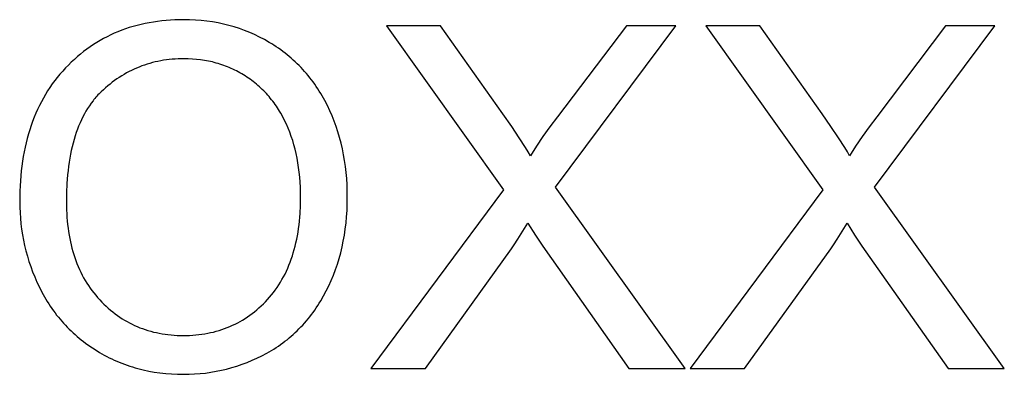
# Model space of a CAD drawing. Header units: millimetres. Extents: x -5878 to -4878, y 4408 to 5408.
# Tile 46 of 119: x -5060 to -5044, y 4471 to 4477. Entities that reach past the tile are written whole.
import ezdxf

# ---------------------------------------------------------------- set-up
doc = ezdxf.new("R2010")
doc.units = ezdxf.units.MM
doc.layers.add('SHOW Mini_Safetyfree Holder', color=7, linetype='Continuous', true_color=0x000000)

msp = doc.modelspace()

# ---------------------------------------------------------------- linework, layer by layer
at = {"layer": 'SHOW Mini_Safetyfree Holder'}
for points in [[(-5059.708, 4473.941), (-5059.707, 4473.854), (-5059.703, 4473.767), (-5059.697, 4473.681), (-5059.689, 4473.595), (-5059.678, 4473.51), (-5059.665, 4473.426), (-5059.65, 4473.342), (-5059.632, 4473.259), (-5059.611, 4473.176), (-5059.589, 4473.094), (-5059.564, 4473.013), (-5059.537, 4472.932), (-5059.507, 4472.851), (-5059.475, 4472.772), (-5059.44, 4472.692), (-5059.403, 4472.614), (-5059.364, 4472.536), (-5059.323, 4472.461), (-5059.301, 4472.424), (-5059.279, 4472.388), (-5059.256, 4472.352), (-5059.233, 4472.316), (-5059.209, 4472.282), (-5059.185, 4472.247), (-5059.16, 4472.214), (-5059.135, 4472.18), (-5059.108, 4472.148), (-5059.082, 4472.115), (-5059.055, 4472.084), (-5059.027, 4472.052), (-5058.999, 4472.022), (-5058.97, 4471.992), (-5058.941, 4471.962), (-5058.911, 4471.933), (-5058.88, 4471.904), (-5058.849, 4471.876), (-5058.817, 4471.848), (-5058.785, 4471.821), (-5058.752, 4471.795), (-5058.719, 4471.769), (-5058.685, 4471.743), (-5058.651, 4471.718), (-5058.58, 4471.67), (-5058.508, 4471.624), (-5058.47, 4471.601), (-5058.433, 4471.58), (-5058.395, 4471.559), (-5058.357, 4471.539), (-5058.319, 4471.519), (-5058.28, 4471.5), (-5058.241, 4471.482), (-5058.202, 4471.465), (-5058.162, 4471.448), (-5058.122, 4471.432), (-5058.082, 4471.417), (-5058.042, 4471.403), (-5058.001, 4471.389), (-5057.96, 4471.376), (-5057.918, 4471.363), (-5057.877, 4471.352), (-5057.834, 4471.341), (-5057.792, 4471.33), (-5057.706, 4471.312), (-5057.619, 4471.296), (-5057.531, 4471.284), (-5057.442, 4471.274), (-5057.351, 4471.267), (-5057.259, 4471.262), (-5057.166, 4471.261), (-5057.08, 4471.262), (-5056.994, 4471.266), (-5056.909, 4471.272), (-5056.825, 4471.281), (-5056.742, 4471.293), (-5056.66, 4471.307), (-5056.578, 4471.324), (-5056.497, 4471.343), (-5056.416, 4471.365), (-5056.337, 4471.389), (-5056.258, 4471.416), (-5056.18, 4471.446), (-5056.102, 4471.478), (-5056.026, 4471.512), (-5055.95, 4471.549), (-5055.875, 4471.589), (-5055.838, 4471.61), (-5055.801, 4471.631), (-5055.765, 4471.653), (-5055.729, 4471.676), (-5055.694, 4471.699), (-5055.66, 4471.723), (-5055.626, 4471.748), (-5055.593, 4471.773), (-5055.56, 4471.798), (-5055.527, 4471.825), (-5055.495, 4471.851), (-5055.464, 4471.879), (-5055.433, 4471.907), (-5055.403, 4471.936), (-5055.374, 4471.965), (-5055.344, 4471.995), (-5055.316, 4472.025), (-5055.288, 4472.056), (-5055.26, 4472.088), (-5055.233, 4472.12), (-5055.207, 4472.153), (-5055.181, 4472.187), (-5055.155, 4472.221), (-5055.13, 4472.256), (-5055.106, 4472.291), (-5055.082, 4472.327), (-5055.059, 4472.364), (-5055.036, 4472.401), (-5054.992, 4472.477), (-5054.95, 4472.556), (-5054.91, 4472.636), (-5054.873, 4472.718), (-5054.839, 4472.801), (-5054.807, 4472.885), (-5054.778, 4472.971), (-5054.751, 4473.058), (-5054.727, 4473.147), (-5054.705, 4473.236), (-5054.686, 4473.328), (-5054.669, 4473.42), (-5054.655, 4473.514), (-5054.644, 4473.609), (-5054.635, 4473.705), (-5054.629, 4473.803), (-5054.625, 4473.902), (-5054.624, 4474.003), (-5054.625, 4474.102), (-5054.628, 4474.199), (-5054.634, 4474.296), (-5054.643, 4474.391), (-5054.654, 4474.485), (-5054.667, 4474.577), (-5054.683, 4474.668), (-5054.701, 4474.758), (-5054.722, 4474.847), (-5054.745, 4474.934), (-5054.77, 4475.02), (-5054.798, 4475.104), (-5054.828, 4475.188), (-5054.861, 4475.27), (-5054.896, 4475.35), (-5054.934, 4475.43), (-5054.974, 4475.507), (-5055.016, 4475.582), (-5055.037, 4475.619), (-5055.06, 4475.656), (-5055.083, 4475.692), (-5055.106, 4475.727), (-5055.13, 4475.761), (-5055.155, 4475.796), (-5055.18, 4475.829), (-5055.206, 4475.862), (-5055.232, 4475.895), (-5055.259, 4475.927), (-5055.286, 4475.958), (-5055.314, 4475.989), (-5055.342, 4476.02), (-5055.371, 4476.05), (-5055.401, 4476.079), (-5055.431, 4476.108), (-5055.462, 4476.136), (-5055.493, 4476.164), (-5055.525, 4476.191), (-5055.557, 4476.217), (-5055.59, 4476.243), (-5055.623, 4476.269), (-5055.657, 4476.294), (-5055.691, 4476.318), (-5055.726, 4476.342), (-5055.762, 4476.365), (-5055.798, 4476.388), (-5055.835, 4476.41), (-5055.909, 4476.453), (-5055.985, 4476.493), (-5056.062, 4476.53), (-5056.1, 4476.548), (-5056.139, 4476.564), (-5056.179, 4476.581), (-5056.218, 4476.596), (-5056.299, 4476.625), (-5056.38, 4476.651), (-5056.462, 4476.674), (-5056.546, 4476.695), (-5056.63, 4476.713), (-5056.716, 4476.728), (-5056.803, 4476.74), (-5056.891, 4476.75), (-5056.98, 4476.757), (-5057.071, 4476.761), (-5057.162, 4476.762), (-5057.232, 4476.762), (-5057.301, 4476.759), (-5057.369, 4476.756), (-5057.437, 4476.751), (-5057.503, 4476.744), (-5057.569, 4476.736), (-5057.634, 4476.726), (-5057.698, 4476.715), (-5057.762, 4476.703), (-5057.824, 4476.689), (-5057.886, 4476.674), (-5057.947, 4476.657), (-5058.007, 4476.639), (-5058.067, 4476.619), (-5058.125, 4476.598), (-5058.183, 4476.575), (-5058.24, 4476.551), (-5058.296, 4476.525), (-5058.351, 4476.498), (-5058.406, 4476.47), (-5058.46, 4476.44), (-5058.512, 4476.408), (-5058.565, 4476.375), (-5058.616, 4476.341), (-5058.666, 4476.305), (-5058.716, 4476.268), (-5058.765, 4476.229), (-5058.813, 4476.189), (-5058.86, 4476.147), (-5058.907, 4476.104), (-5058.952, 4476.059), (-5058.997, 4476.013), (-5059.041, 4475.966), (-5059.083, 4475.918), (-5059.124, 4475.868), (-5059.164, 4475.817), (-5059.202, 4475.765), (-5059.239, 4475.712), (-5059.274, 4475.658), (-5059.308, 4475.603), (-5059.341, 4475.547), (-5059.372, 4475.489), (-5059.402, 4475.431), (-5059.43, 4475.371), (-5059.457, 4475.31), (-5059.483, 4475.248), (-5059.507, 4475.185), (-5059.53, 4475.121), (-5059.552, 4475.055), (-5059.572, 4474.989), (-5059.591, 4474.921), (-5059.608, 4474.853), (-5059.624, 4474.783), (-5059.638, 4474.712), (-5059.652, 4474.64), (-5059.663, 4474.567), (-5059.674, 4474.492), (-5059.683, 4474.417), (-5059.691, 4474.34), (-5059.697, 4474.263), (-5059.702, 4474.184), (-5059.705, 4474.104)], [(-5058.983, 4473.93), (-5058.981, 4473.811), (-5058.978, 4473.753), (-5058.975, 4473.696), (-5058.97, 4473.64), (-5058.964, 4473.584), (-5058.958, 4473.529), (-5058.95, 4473.475), (-5058.942, 4473.422), (-5058.932, 4473.369), (-5058.922, 4473.317), (-5058.91, 4473.267), (-5058.897, 4473.216), (-5058.884, 4473.167), (-5058.869, 4473.119), (-5058.853, 4473.071), (-5058.837, 4473.024), (-5058.819, 4472.978), (-5058.8, 4472.933), (-5058.781, 4472.888), (-5058.76, 4472.844), (-5058.738, 4472.801), (-5058.716, 4472.759), (-5058.692, 4472.718), (-5058.667, 4472.677), (-5058.641, 4472.638), (-5058.615, 4472.599), (-5058.587, 4472.561), (-5058.558, 4472.523), (-5058.528, 4472.487), (-5058.498, 4472.451), (-5058.466, 4472.416), (-5058.433, 4472.382), (-5058.4, 4472.349), (-5058.367, 4472.317), (-5058.333, 4472.286), (-5058.298, 4472.257), (-5058.263, 4472.228), (-5058.227, 4472.2), (-5058.191, 4472.174), (-5058.154, 4472.149), (-5058.117, 4472.124), (-5058.079, 4472.101), (-5058.041, 4472.079), (-5058.003, 4472.058), (-5057.963, 4472.038), (-5057.924, 4472.019), (-5057.883, 4472.001), (-5057.843, 4471.984), (-5057.801, 4471.969), (-5057.759, 4471.954), (-5057.717, 4471.941), (-5057.674, 4471.928), (-5057.631, 4471.917), (-5057.587, 4471.907), (-5057.543, 4471.897), (-5057.498, 4471.889), (-5057.453, 4471.882), (-5057.407, 4471.876), (-5057.36, 4471.872), (-5057.313, 4471.868), (-5057.266, 4471.865), (-5057.218, 4471.863), (-5057.169, 4471.863), (-5057.12, 4471.863), (-5057.071, 4471.865), (-5057.023, 4471.868), (-5056.975, 4471.872), (-5056.928, 4471.877), (-5056.881, 4471.883), (-5056.835, 4471.89), (-5056.79, 4471.898), (-5056.745, 4471.907), (-5056.7, 4471.917), (-5056.657, 4471.929), (-5056.613, 4471.941), (-5056.57, 4471.955), (-5056.528, 4471.97), (-5056.487, 4471.986), (-5056.445, 4472.003), (-5056.405, 4472.021), (-5056.365, 4472.04), (-5056.325, 4472.06), (-5056.286, 4472.081), (-5056.248, 4472.103), (-5056.21, 4472.127), (-5056.173, 4472.151), (-5056.136, 4472.177), (-5056.1, 4472.204), (-5056.064, 4472.232), (-5056.029, 4472.26), (-5055.995, 4472.29), (-5055.961, 4472.322), (-5055.927, 4472.354), (-5055.894, 4472.387), (-5055.862, 4472.421), (-5055.83, 4472.457), (-5055.8, 4472.493), (-5055.77, 4472.53), (-5055.742, 4472.568), (-5055.714, 4472.607), (-5055.688, 4472.647), (-5055.662, 4472.688), (-5055.638, 4472.73), (-5055.614, 4472.773), (-5055.591, 4472.816), (-5055.57, 4472.861), (-5055.549, 4472.906), (-5055.53, 4472.952), (-5055.511, 4473), (-5055.494, 4473.048), (-5055.477, 4473.097), (-5055.462, 4473.147), (-5055.447, 4473.198), (-5055.434, 4473.249), (-5055.421, 4473.302), (-5055.41, 4473.356), (-5055.399, 4473.41), (-5055.389, 4473.466), (-5055.381, 4473.522), (-5055.373, 4473.58), (-5055.367, 4473.638), (-5055.361, 4473.697), (-5055.357, 4473.757), (-5055.351, 4473.88), (-5055.349, 4474.006), (-5055.35, 4474.087), (-5055.352, 4474.166), (-5055.357, 4474.244), (-5055.363, 4474.32), (-5055.37, 4474.396), (-5055.38, 4474.47), (-5055.391, 4474.543), (-5055.404, 4474.614), (-5055.418, 4474.684), (-5055.435, 4474.753), (-5055.453, 4474.821), (-5055.472, 4474.887), (-5055.494, 4474.952), (-5055.517, 4475.016), (-5055.542, 4475.078), (-5055.568, 4475.139), (-5055.597, 4475.199), (-5055.626, 4475.257), (-5055.658, 4475.313), (-5055.674, 4475.341), (-5055.691, 4475.368), (-5055.708, 4475.395), (-5055.725, 4475.421), (-5055.743, 4475.447), (-5055.761, 4475.472), (-5055.78, 4475.497), (-5055.799, 4475.521), (-5055.819, 4475.545), (-5055.838, 4475.569), (-5055.859, 4475.592), (-5055.879, 4475.615), (-5055.9, 4475.638), (-5055.922, 4475.66), (-5055.944, 4475.681), (-5055.966, 4475.702), (-5055.989, 4475.723), (-5056.012, 4475.743), (-5056.035, 4475.763), (-5056.059, 4475.782), (-5056.083, 4475.801), (-5056.108, 4475.82), (-5056.133, 4475.838), (-5056.158, 4475.856), (-5056.184, 4475.873), (-5056.21, 4475.89), (-5056.237, 4475.906), (-5056.263, 4475.922), (-5056.29, 4475.938), (-5056.317, 4475.953), (-5056.345, 4475.967), (-5056.372, 4475.981), (-5056.4, 4475.994), (-5056.428, 4476.007), (-5056.456, 4476.019), (-5056.484, 4476.031), (-5056.513, 4476.042), (-5056.542, 4476.052), (-5056.57, 4476.063), (-5056.6, 4476.072), (-5056.629, 4476.081), (-5056.658, 4476.09), (-5056.688, 4476.098), (-5056.718, 4476.106), (-5056.748, 4476.113), (-5056.779, 4476.119), (-5056.809, 4476.125), (-5056.84, 4476.131), (-5056.902, 4476.14), (-5056.965, 4476.147), (-5057.029, 4476.152), (-5057.093, 4476.156), (-5057.158, 4476.157), (-5057.205, 4476.156), (-5057.251, 4476.155), (-5057.297, 4476.152), (-5057.342, 4476.149), (-5057.387, 4476.144), (-5057.431, 4476.139), (-5057.475, 4476.132), (-5057.519, 4476.125), (-5057.562, 4476.116), (-5057.605, 4476.107), (-5057.647, 4476.096), (-5057.689, 4476.084), (-5057.731, 4476.072), (-5057.772, 4476.058), (-5057.813, 4476.044), (-5057.853, 4476.028), (-5057.893, 4476.012), (-5057.933, 4475.994), (-5057.972, 4475.976), (-5058.011, 4475.956), (-5058.049, 4475.936), (-5058.087, 4475.914), (-5058.125, 4475.892), (-5058.162, 4475.868), (-5058.198, 4475.843), (-5058.235, 4475.818), (-5058.271, 4475.791), (-5058.306, 4475.764), (-5058.341, 4475.735), (-5058.376, 4475.706), (-5058.41, 4475.675), (-5058.444, 4475.643), (-5058.461, 4475.627), (-5058.477, 4475.611), (-5058.493, 4475.594), (-5058.509, 4475.577), (-5058.525, 4475.559), (-5058.54, 4475.541), (-5058.555, 4475.523), (-5058.57, 4475.504), (-5058.599, 4475.466), (-5058.627, 4475.427), (-5058.654, 4475.386), (-5058.68, 4475.344), (-5058.704, 4475.3), (-5058.728, 4475.256), (-5058.751, 4475.209), (-5058.772, 4475.162), (-5058.793, 4475.113), (-5058.812, 4475.063), (-5058.831, 4475.011), (-5058.848, 4474.959), (-5058.864, 4474.904), (-5058.88, 4474.849), (-5058.894, 4474.792), (-5058.907, 4474.734), (-5058.919, 4474.674), (-5058.93, 4474.613), (-5058.94, 4474.551), (-5058.949, 4474.487), (-5058.957, 4474.422), (-5058.964, 4474.356), (-5058.974, 4474.219), (-5058.98, 4474.077)]]:
    msp.add_lwpolyline(points, close=True, dxfattribs=at)
for points in [[(-5053.177, 4476.668), (-5054.014, 4476.668)], [(-5054.014, 4476.668), (-5052.201, 4474.122)], [(-5052.212, 4475.304), (-5053.177, 4476.668)], [(-5051.396, 4474.162), (-5049.528, 4476.668)], [(-5050.294, 4476.668), (-5051.363, 4475.257)], [(-5049.528, 4476.668), (-5050.294, 4476.668)], [(-5048.223, 4476.668), (-5049.061, 4476.668)], [(-5049.061, 4476.668), (-5047.247, 4474.122)], [(-5047.258, 4475.304), (-5048.223, 4476.668)], [(-5046.442, 4474.162), (-5044.575, 4476.668)], [(-5045.34, 4476.668), (-5046.41, 4475.257)], [(-5044.575, 4476.668), (-5045.34, 4476.668)], [(-5051.784, 4474.652), (-5051.819, 4474.712), (-5051.858, 4474.778), (-5051.955, 4474.929), (-5052.072, 4475.104), (-5052.212, 4475.304)], [(-5046.83, 4474.652), (-5046.865, 4474.712), (-5046.905, 4474.778), (-5047.001, 4474.929), (-5047.119, 4475.104), (-5047.258, 4475.304)], [(-5051.363, 4475.257), (-5051.481, 4475.101), (-5051.59, 4474.948), (-5051.691, 4474.798), (-5051.784, 4474.652)], [(-5046.41, 4475.257), (-5046.527, 4475.101), (-5046.636, 4474.948), (-5046.737, 4474.798), (-5046.83, 4474.652)], [(-5052.201, 4474.122), (-5054.257, 4471.352)], [(-5049.383, 4471.352), (-5051.396, 4474.162)], [(-5047.247, 4474.122), (-5049.304, 4471.352)], [(-5044.43, 4471.352), (-5046.442, 4474.162)], [(-5052.078, 4473.205), (-5052.033, 4473.27), (-5051.976, 4473.359), (-5051.824, 4473.604)], [(-5051.824, 4473.604), (-5051.706, 4473.419), (-5051.592, 4473.248)], [(-5047.124, 4473.205), (-5047.08, 4473.27), (-5047.023, 4473.359), (-5046.87, 4473.604)], [(-5046.87, 4473.604), (-5046.752, 4473.419), (-5046.638, 4473.248)], [(-5053.412, 4471.352), (-5052.078, 4473.205)], [(-5051.592, 4473.248), (-5050.254, 4471.352)], [(-5048.459, 4471.352), (-5047.124, 4473.205)], [(-5046.638, 4473.248), (-5045.3, 4471.352)], [(-5054.257, 4471.352), (-5053.412, 4471.352)], [(-5050.254, 4471.352), (-5049.383, 4471.352)], [(-5049.304, 4471.352), (-5048.459, 4471.352)], [(-5045.3, 4471.352), (-5044.43, 4471.352)]]:
    msp.add_lwpolyline(points, dxfattribs=at)

doc.saveas('drawing.dxf')
